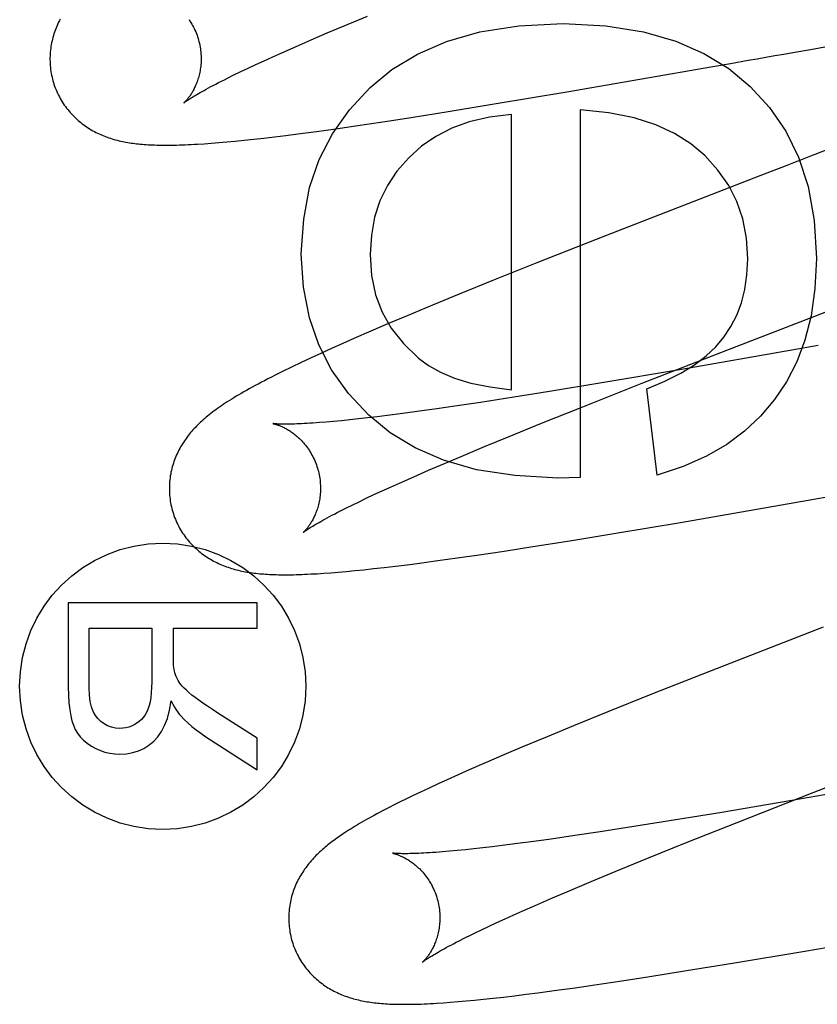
# Model space of a CAD drawing. Header units: inches. Extents: x 0 to 215, y 0 to 139.
# Tile 21 of 117: x 104.989 to 105.094, y 51.288 to 51.418. Entities that reach past the tile are written whole.
import ezdxf

# ---------------------------------------------------------------- set-up
doc = ezdxf.new("R2010")
doc.units = ezdxf.units.IN
doc.header["$LTSCALE"] = 11.804375
doc.header["$MEASUREMENT"] = 0
doc.linetypes.add('HIDDEN', pattern=[0.2, 0.1, -0.1])
doc.layers.add('DEFAULT_2', color=8, linetype='HIDDEN')

msp = doc.modelspace()

# ---------------------------------------------------------------- linework, layer by layer
at = {"layer": 'DEFAULT_2', "color": 8, "linetype": 'HIDDEN'}
for p, q in [((105.03186, 51.41696), (105.03498, 51.41826)), ((105.02753, 51.41512), (105.02964, 51.41602)), ((105.02964, 51.41602), (105.03186, 51.41696)), ((105.02552, 51.41424), (105.02753, 51.41512)), ((105.02244, 51.41287), (105.02363, 51.41341)), ((105.02363, 51.41341), (105.02552, 51.41424)), ((105.09121, 51.41344), (105.09358, 51.41385)), ((105.09358, 51.41385), (105.09594, 51.41427)), ((105.02021, 51.41185), (105.0213, 51.41235)), ((105.0213, 51.41235), (105.02244, 51.41287)), ((105.08297, 51.412), (105.08531, 51.41241)), ((105.01729, 51.41047), (105.01821, 51.41091)), ((105.01821, 51.41091), (105.01918, 51.41137)), ((105.01918, 51.41137), (105.02021, 51.41185)), ((105.06134, 51.40825), (105.08063, 51.41159)), ((105.08063, 51.41159), (105.08297, 51.412)), ((105.01644, 51.41005), (105.01729, 51.41047)), ((105.05173, 51.40663), (105.06134, 51.40825)), ((105.04074, 51.40486), (105.04562, 51.40563)), ((105.04562, 51.40563), (105.05173, 51.40663)), ((105.06311, 51.40587), (105.06311, 51.35724)), ((105.03337, 51.40374), (105.03699, 51.40428)), ((105.03699, 51.40428), (105.04074, 51.40486)), ((105.05402, 51.36885), (105.05402, 51.40525)), ((105.02576, 51.40269), (105.02823, 51.40301)), ((105.02823, 51.40301), (105.03076, 51.40336)), ((105.03076, 51.40336), (105.03337, 51.40374)), ((105.0153, 51.40153), (105.01635, 51.40162)), ((105.01635, 51.40162), (105.01746, 51.40173)), ((105.01746, 51.40173), (105.01865, 51.40184)), ((105.01865, 51.40184), (105.01991, 51.40198)), ((105.01991, 51.40198), (105.02125, 51.40213)), ((105.02125, 51.40213), (105.02267, 51.4023)), ((105.02267, 51.4023), (105.02418, 51.40248)), ((105.02418, 51.40248), (105.02576, 51.40269)), ((105.01337, 51.40138), (105.01431, 51.40145)), ((105.01431, 51.40145), (105.0153, 51.40153)), ((105.08687, 51.39714), (105.06643, 51.38919)), ((105.06643, 51.38919), (105.05737, 51.38562)), ((105.05737, 51.38562), (105.05164, 51.38332)), ((105.05164, 51.38332), (105.04707, 51.38147)), ((105.04707, 51.38147), (105.04356, 51.38003)), ((105.04356, 51.38003), (105.04019, 51.37863)), ((105.04019, 51.37863), (105.03776, 51.3776)), ((105.03776, 51.3776), (105.03541, 51.37659)), ((105.03316, 51.37561), (105.03171, 51.37497)), ((105.03541, 51.37659), (105.03316, 51.37561)), ((105.03029, 51.37434), (105.02889, 51.3737)), ((105.03171, 51.37497), (105.03029, 51.37434)), ((105.09457, 51.37468), (105.0911, 51.37407)), ((105.02751, 51.37306), (105.02618, 51.37244)), ((105.02889, 51.3737), (105.02751, 51.37306)), ((105.07117, 51.36967), (105.08249, 51.37409)), ((105.0911, 51.37407), (105.07651, 51.37154)), ((105.02493, 51.37184), (105.02379, 51.37129)), ((105.02618, 51.37244), (105.02493, 51.37184)), ((105.02379, 51.37129), (105.02275, 51.37077)), ((105.07651, 51.37154), (105.06596, 51.36976)), ((105.06596, 51.36976), (105.05903, 51.36862)), ((105.06344, 51.36661), (105.07117, 51.36967)), ((105.05434, 51.36787), (105.0499, 51.36718)), ((105.05903, 51.36862), (105.05434, 51.36787)), ((105.0733, 51.35755), (105.07189, 51.36897)), ((105.04653, 51.36668), (105.04412, 51.36633)), ((105.0499, 51.36718), (105.04653, 51.36668)), ((105.05799, 51.36442), (105.06344, 51.36661)), ((105.03624, 51.36529), (105.03497, 51.36514)), ((105.03755, 51.36545), (105.03624, 51.36529)), ((105.03963, 51.36572), (105.03755, 51.36545)), ((105.04182, 51.36601), (105.03963, 51.36572)), ((105.04412, 51.36633), (105.04182, 51.36601)), ((105.02951, 51.36458), (105.0286, 51.36451)), ((105.03048, 51.36467), (105.02951, 51.36458)), ((105.03151, 51.36476), (105.03048, 51.36467)), ((105.03261, 51.36488), (105.03151, 51.36476)), ((105.03376, 51.365), (105.03261, 51.36488)), ((105.03497, 51.36514), (105.03376, 51.365)), ((105.05369, 51.36267), (105.05799, 51.36442)), ((105.05043, 51.36133), (105.05369, 51.36267)), ((105.04734, 51.36004), (105.05043, 51.36133)), ((105.04514, 51.35911), (105.04734, 51.36004)), ((105.04305, 51.35821), (105.04514, 51.35911)), ((105.04107, 51.35735), (105.04305, 51.35821)), ((105.03802, 51.35599), (105.0392, 51.35652)), ((105.0392, 51.35652), (105.04107, 51.35735)), ((105.06311, 51.35724), (105.06016, 51.35718)), ((105.0348, 51.3545), (105.03582, 51.35498)), ((105.03582, 51.35498), (105.03689, 51.35547)), ((105.03689, 51.35547), (105.03802, 51.35599)), ((105.09324, 51.35424), (105.09673, 51.35485)), ((105.0321, 51.35319), (105.03294, 51.35361)), ((105.03294, 51.35361), (105.03384, 51.35404)), ((105.03384, 51.35404), (105.0348, 51.3545)), ((105.07635, 51.35132), (105.09324, 51.35424)), ((105.03131, 51.35279), (105.0321, 51.35319)), ((105.06782, 51.34989), (105.07635, 51.35132)), ((105.06171, 51.34889), (105.06782, 51.34989)), ((105.05682, 51.34811), (105.06171, 51.34889)), ((105.04682, 51.34661), (105.04944, 51.34699)), ((105.04944, 51.34699), (105.05306, 51.34753)), ((105.05306, 51.34753), (105.05682, 51.34811)), ((105.03866, 51.34553), (105.04022, 51.34572)), ((105.04022, 51.34572), (105.04183, 51.34593)), ((105.04183, 51.34593), (105.04428, 51.34626)), ((105.04428, 51.34626), (105.04682, 51.34661)), ((105.02918, 51.34459), (105.03011, 51.34466)), ((105.03011, 51.34466), (105.0311, 51.34474)), ((105.0311, 51.34474), (105.03215, 51.34483)), ((105.03215, 51.34483), (105.03328, 51.34494)), ((105.03328, 51.34494), (105.03448, 51.34506)), ((105.03448, 51.34506), (105.03577, 51.3452)), ((105.03577, 51.3452), (105.03717, 51.34535)), ((105.03717, 51.34535), (105.03866, 51.34553)), ((105.02038, 51.34066), (104.99538, 51.34066)), ((104.99538, 51.34066), (104.99538, 51.32957)), ((105.02038, 51.33735), (105.02038, 51.34066)), ((104.99814, 51.33735), (105.00642, 51.33735)), ((104.99814, 51.32944), (104.99814, 51.33735)), ((105.00642, 51.33735), (105.00642, 51.33024)), ((105.00928, 51.33735), (105.02038, 51.33735)), ((105.00928, 51.33351), (105.00928, 51.33735)), ((105.09523, 51.33747), (105.08042, 51.3317)), ((105.08042, 51.3317), (105.07244, 51.32854)), ((105.07244, 51.32854), (105.06675, 51.32626)), ((105.06675, 51.32626), (105.06221, 51.32441)), ((105.02038, 51.32279), (105.01518, 51.32609)), ((105.06221, 51.32441), (105.05873, 51.32298)), ((105.01358, 51.32297), (105.02038, 51.31862)), ((105.02038, 51.31862), (105.02038, 51.32279)), ((105.05873, 51.32298), (105.05539, 51.32159)), ((105.05539, 51.32159), (105.05299, 51.32057)), ((105.05299, 51.32057), (105.05066, 51.31956)), ((105.0484, 51.31858), (105.04697, 51.31794)), ((105.05066, 51.31956), (105.0484, 51.31858)), ((105.0456, 51.31733), (105.04432, 51.31674)), ((105.04697, 51.31794), (105.0456, 51.31733)), ((105.10696, 51.31729), (105.09238, 51.31476)), ((105.04311, 51.31619), (105.04198, 51.31566)), ((105.04432, 51.31674), (105.04311, 51.31619)), ((105.04092, 51.31515), (105.03994, 51.31467)), ((105.04198, 51.31566), (105.04092, 51.31515)), ((105.09238, 51.31476), (105.08183, 51.31298)), ((105.08386, 51.31165), (105.09391, 51.3156)), ((105.03774, 51.31357), (105.03695, 51.31316)), ((105.03858, 51.314), (105.03774, 51.31357)), ((105.07489, 51.31184), (105.0702, 51.31109)), ((105.08183, 51.31298), (105.07489, 51.31184)), ((105.0702, 51.31109), (105.06576, 51.3104)), ((105.07724, 51.30902), (105.08386, 51.31165)), ((105.05925, 51.30945), (105.05697, 51.30913)), ((105.06239, 51.3099), (105.05925, 51.30945)), ((105.06576, 51.3104), (105.06239, 51.3099)), ((105.04684, 51.30793), (105.04583, 51.30783)), ((105.04791, 51.30803), (105.04684, 51.30793)), ((105.04904, 51.30815), (105.04791, 51.30803)), ((105.05022, 51.30828), (105.04904, 51.30815)), ((105.05147, 51.30843), (105.05022, 51.30828)), ((105.05276, 51.30859), (105.05147, 51.30843)), ((105.05481, 51.30885), (105.05276, 51.30859)), ((105.05697, 51.30913), (105.05481, 51.30885)), ((105.07191, 51.30687), (105.07724, 51.30902)), ((105.04583, 51.30783), (105.04488, 51.30775)), ((105.06772, 51.30516), (105.07191, 51.30687)), ((105.06455, 51.30384), (105.06772, 51.30516)), ((105.06156, 51.30258), (105.06455, 51.30384)), ((105.05743, 51.3008), (105.05944, 51.30168)), ((105.05944, 51.30168), (105.06156, 51.30258)), ((105.05553, 51.29997), (105.05743, 51.3008)), ((105.05208, 51.2984), (105.05317, 51.29891)), ((105.05317, 51.29891), (105.05432, 51.29943)), ((105.05432, 51.29943), (105.05553, 51.29997)), ((105.05005, 51.29745), (105.05104, 51.29792)), ((105.05104, 51.29792), (105.05208, 51.2984)), ((105.09281, 51.29464), (105.11199, 51.29797)), ((105.04707, 51.29598), (105.04785, 51.29638)), ((105.04913, 51.29701), (105.05005, 51.29745)), ((105.08325, 51.29304), (105.09281, 51.29464)), ((105.07718, 51.29205), (105.08325, 51.29304)), ((105.06859, 51.2907), (105.07232, 51.29128)), ((105.07232, 51.29128), (105.07718, 51.29205)), ((105.05995, 51.28945), (105.06245, 51.2898)), ((105.06245, 51.2898), (105.06502, 51.29017)), ((105.06502, 51.29017), (105.06859, 51.2907)), ((105.05032, 51.28827), (105.0516, 51.28841)), ((105.0516, 51.28841), (105.05296, 51.28856)), ((105.05296, 51.28856), (105.0544, 51.28873)), ((105.0544, 51.28873), (105.05593, 51.28892)), ((105.05593, 51.28892), (105.05751, 51.28913)), ((105.05751, 51.28913), (105.05995, 51.28945)), ((105.045, 51.2878), (105.04594, 51.28787)), ((105.04594, 51.28787), (105.04694, 51.28795)), ((105.04694, 51.28795), (105.048, 51.28804)), ((105.048, 51.28804), (105.04912, 51.28815)), ((105.04912, 51.28815), (105.05032, 51.28827))]:
    msp.add_line(p, q, dxfattribs=at)
for points in [[(104.99433, 51.41786), (104.99422, 51.41765), (104.99411, 51.41744), (104.99401, 51.41723), (104.99391, 51.41701), (104.99382, 51.4168), (104.99373, 51.41658), (104.99365, 51.41636), (104.99357, 51.41613), (104.99349, 51.41591), (104.99342, 51.41568), (104.99335, 51.41544), (104.99329, 51.41521), (104.99323, 51.41497), (104.99318, 51.41473), (104.99313, 51.41448), (104.99309, 51.41424), (104.99306, 51.41399), (104.99303, 51.41374), (104.993, 51.41349), (104.99298, 51.41324), (104.99297, 51.41299), (104.99296, 51.41273), (104.99296, 51.41247), (104.99297, 51.41222), (104.99298, 51.41196), (104.99299, 51.4117), (104.99302, 51.41145), (104.99305, 51.41119), (104.99308, 51.41093), (104.99313, 51.41068), (104.99318, 51.41042), (104.99323, 51.41017), (104.99329, 51.40992), (104.99335, 51.40971)], [(105.01136, 51.41778), (105.01148, 51.41759), (105.0116, 51.4174), (105.01172, 51.4172), (105.01183, 51.417), (105.01194, 51.4168), (105.01204, 51.41659), (105.01214, 51.41638), (105.01224, 51.41616), (105.01233, 51.41594), (105.01241, 51.41572), (105.01249, 51.41549), (105.01256, 51.41527), (105.01262, 51.41507)], [(105.03531, 51.4088), (105.0382, 51.41118), (105.04158, 51.41321), (105.04542, 51.41489), (105.04984, 51.41616), (105.05499, 51.41695), (105.06084, 51.41728)], [(105.06084, 51.41728), (105.06649, 51.41696), (105.07148, 51.41618), (105.07576, 51.41494), (105.07947, 51.41329), (105.08276, 51.4113), (105.08558, 51.40893)], [(105.01262, 51.41507), (105.01267, 51.41487), (105.01273, 51.41463), (105.01278, 51.4144), (105.01282, 51.41416), (105.01286, 51.41393), (105.01289, 51.41369), (105.01291, 51.41346), (105.01293, 51.41322), (105.01294, 51.41299), (105.01295, 51.41276), (105.01295, 51.41253), (105.01295, 51.41231), (105.01294, 51.41208), (105.01292, 51.41186), (105.0129, 51.41165), (105.01288, 51.41143), (105.01285, 51.41122), (105.01281, 51.41102), (105.01277, 51.41082), (105.01273, 51.41062), (105.01269, 51.41043), (105.01264, 51.41025), (105.01259, 51.41007), (105.01253, 51.40989), (105.01248, 51.40972), (105.01242, 51.40956), (105.01236, 51.4094), (105.0123, 51.40924), (105.01223, 51.40909), (105.01217, 51.40895), (105.0121, 51.40881), (105.01204, 51.40867), (105.01197, 51.40854), (105.01191, 51.40842), (105.01184, 51.4083), (105.01177, 51.40819), (105.01171, 51.40808), (105.01164, 51.40797), (105.01158, 51.40787), (105.01151, 51.40777), (105.01145, 51.40768), (105.01139, 51.40759), (105.01132, 51.40751), (105.01126, 51.40743), (105.0112, 51.40735), (105.01115, 51.40728), (105.01109, 51.40721), (105.01104, 51.40715), (105.01098, 51.40709), (105.01094, 51.40704), (105.01089, 51.40699), (105.01085, 51.40694), (105.01081, 51.4069), (105.01078, 51.40687), (105.01075, 51.40684), (105.01072, 51.40682), (105.0107, 51.4068), (105.01068, 51.40678), (105.01067, 51.40677), (105.01067, 51.40677)], [(105.08531, 51.41241), (105.08649, 51.41261), (105.08767, 51.41282), (105.08885, 51.41303), (105.09003, 51.41323), (105.09121, 51.41344)], [(104.99335, 51.40971), (104.99341, 51.40949), (104.99349, 51.40925), (104.99357, 51.409), (104.99366, 51.40876), (104.99376, 51.40852), (104.99386, 51.40828), (104.99397, 51.40804), (104.99408, 51.40781), (104.9942, 51.40758), (104.99432, 51.40735), (104.99445, 51.40713), (104.99458, 51.40691), (104.99472, 51.4067), (104.99486, 51.40648), (104.99501, 51.40628), (104.99516, 51.40608), (104.99532, 51.40588), (104.99548, 51.40568), (104.99564, 51.4055), (104.9958, 51.40531), (104.99597, 51.40513), (104.99615, 51.40496), (104.99632, 51.40479), (104.9965, 51.40462), (104.99668, 51.40446), (104.99686, 51.40431), (104.99705, 51.40416), (104.99724, 51.40401), (104.99743, 51.40387), (104.99762, 51.40373), (104.99781, 51.4036), (104.99801, 51.40347), (104.99821, 51.40334), (104.99842, 51.40322), (104.99862, 51.4031), (104.99883, 51.40299), (104.99904, 51.40288), (104.99924, 51.40278), (104.99945, 51.40268), (104.99967, 51.40258), (104.99988, 51.40249), (105.00009, 51.4024), (105.00031, 51.40232), (105.00053, 51.40224), (105.00075, 51.40216), (105.00097, 51.40209), (105.00119, 51.40202), (105.00142, 51.40195), (105.00164, 51.40189), (105.00187, 51.40183), (105.0021, 51.40177), (105.00232, 51.40172), (105.00255, 51.40167), (105.00278, 51.40163), (105.00301, 51.40158), (105.00324, 51.40154), (105.00348, 51.4015), (105.00371, 51.40147), (105.00395, 51.40143), (105.00418, 51.4014), (105.00442, 51.40137), (105.00467, 51.40135), (105.00491, 51.40132), (105.00517, 51.4013), (105.00542, 51.40128), (105.00568, 51.40126), (105.00595, 51.40124), (105.00622, 51.40123), (105.0065, 51.40122), (105.00679, 51.40121), (105.00708, 51.4012), (105.00739, 51.40119), (105.00769, 51.40119), (105.00801, 51.40118), (105.00833, 51.40118), (105.00867, 51.40118), (105.00901, 51.40119), (105.00936, 51.40119), (105.00971, 51.4012), (105.01008, 51.40121), (105.01046, 51.40122), (105.01084, 51.40124), (105.01124, 51.40126), (105.01164, 51.40128), (105.01206, 51.4013), (105.01249, 51.40132), (105.01337, 51.40138)], [(105.01067, 51.40677), (105.01067, 51.40677), (105.01068, 51.40678), (105.01069, 51.40679), (105.01072, 51.40681), (105.01075, 51.40683), (105.01079, 51.40686), (105.01084, 51.4069), (105.0109, 51.40695), (105.01097, 51.407), (105.01106, 51.40705), (105.01115, 51.40712), (105.01125, 51.40719), (105.01137, 51.40726), (105.0115, 51.40735), (105.01165, 51.40744), (105.01181, 51.40754), (105.01198, 51.40765), (105.01217, 51.40776), (105.01238, 51.40788), (105.0126, 51.40801), (105.01283, 51.40814), (105.01308, 51.40829), (105.01335, 51.40843), (105.01363, 51.40859), (105.01393, 51.40875), (105.01424, 51.40892), (105.01457, 51.40909), (105.01491, 51.40927), (105.01527, 51.40945)], [(105.01527, 51.40945), (105.01603, 51.40984), (105.01644, 51.41005)], [(105.02621, 51.38683), (105.02652, 51.39142), (105.02731, 51.3956), (105.02857, 51.3993), (105.03032, 51.40268), (105.03256, 51.40586), (105.03531, 51.4088)], [(105.08558, 51.40893), (105.08815, 51.40616), (105.09028, 51.40302), (105.09199, 51.39959), (105.09324, 51.39571), (105.09403, 51.39124), (105.09436, 51.38622)], [(105.07958, 51.3998), (105.07774, 51.40137), (105.07557, 51.40273), (105.07309, 51.40389), (105.07023, 51.40482), (105.06689, 51.40547), (105.06311, 51.40587)], [(105.05402, 51.40525), (105.05108, 51.40489), (105.04843, 51.40428), (105.0461, 51.40343), (105.04401, 51.40235), (105.04211, 51.40105), (105.04041, 51.39953)], [(105.10476, 51.40406), (105.09355, 51.39972), (105.09244, 51.39929), (105.09132, 51.39886), (105.09021, 51.39843), (105.08687, 51.39714)], [(105.04041, 51.39953), (105.03886, 51.39775), (105.03759, 51.39585), (105.03661, 51.39384), (105.0359, 51.39168), (105.03547, 51.3893), (105.0353, 51.38671)], [(105.08527, 51.38616), (105.08509, 51.38891), (105.0846, 51.39144), (105.08383, 51.39373), (105.08274, 51.39585), (105.08132, 51.39788), (105.07958, 51.3998)], [(105.03513, 51.36548), (105.03243, 51.36837), (105.03022, 51.37148), (105.02851, 51.37477), (105.02728, 51.37837), (105.02651, 51.3824), (105.02621, 51.38683)], [(105.0353, 51.38671), (105.0355, 51.38394), (105.03603, 51.3814), (105.03689, 51.37911), (105.0381, 51.37699), (105.03971, 51.37496), (105.0417, 51.37304)], [(105.08208, 51.37578), (105.08303, 51.3772), (105.08381, 51.37873), (105.08443, 51.38036), (105.08488, 51.38212), (105.08516, 51.38406), (105.08527, 51.38616)], [(105.09436, 51.38622), (105.09415, 51.38222), (105.09364, 51.37861), (105.09283, 51.37541), (105.09174, 51.37254), (105.0904, 51.36991), (105.08882, 51.36757)], [(105.08249, 51.37409), (105.09771, 51.37999), (105.09883, 51.38042), (105.09994, 51.38085), (105.10105, 51.38128), (105.11227, 51.38562)], [(105.07189, 51.36897), (105.07431, 51.36997), (105.07643, 51.37103), (105.07823, 51.37215), (105.07977, 51.37333), (105.08105, 51.37453), (105.08208, 51.37578)], [(105.0417, 51.37304), (105.04302, 51.37206), (105.04462, 51.37118), (105.04648, 51.37039), (105.04865, 51.36973), (105.05117, 51.36922), (105.05402, 51.36885)], [(105.02275, 51.37077), (105.02227, 51.37053), (105.0218, 51.37029), (105.02135, 51.37005), (105.02092, 51.36983), (105.0205, 51.3696), (105.02009, 51.36939), (105.0197, 51.36917), (105.01933, 51.36896), (105.01896, 51.36876), (105.01861, 51.36856), (105.01826, 51.36836), (105.01793, 51.36817), (105.01761, 51.36798), (105.0173, 51.36779), (105.017, 51.3676), (105.01671, 51.36742), (105.01642, 51.36724), (105.01615, 51.36706), (105.01589, 51.36689), (105.01563, 51.36671), (105.01538, 51.36654), (105.01514, 51.36637), (105.0149, 51.3662), (105.01467, 51.36604), (105.01445, 51.36587), (105.01424, 51.3657), (105.01403, 51.36554), (105.01382, 51.36537), (105.01362, 51.36521), (105.01343, 51.36504), (105.01324, 51.36488), (105.01305, 51.36471), (105.01287, 51.36455), (105.0127, 51.36438), (105.01253, 51.36422), (105.01236, 51.36405), (105.0122, 51.36388), (105.01204, 51.36371), (105.01188, 51.36354), (105.01173, 51.36337), (105.01157, 51.36319), (105.01143, 51.36301), (105.01128, 51.36283), (105.01114, 51.36265), (105.011, 51.36246), (105.01087, 51.36227), (105.01074, 51.36208), (105.01061, 51.36189), (105.01048, 51.36169), (105.01036, 51.36149), (105.01024, 51.36129), (105.01013, 51.36109), (105.01002, 51.36088), (105.00991, 51.36067), (105.00981, 51.36046), (105.00971, 51.36024), (105.00962, 51.36002), (105.00953, 51.3598), (105.00944, 51.35958), (105.00936, 51.35935), (105.00928, 51.35913), (105.00921, 51.3589), (105.00914, 51.35866), (105.00908, 51.35843), (105.00902, 51.35819), (105.00897, 51.35795), (105.00893, 51.3577), (105.00888, 51.35746), (105.00885, 51.35721), (105.00882, 51.35696), (105.00879, 51.35671), (105.00877, 51.35646), (105.00876, 51.3562), (105.00875, 51.35595), (105.00875, 51.35569), (105.00876, 51.35543), (105.00877, 51.35518), (105.00878, 51.35492), (105.00881, 51.35466), (105.00884, 51.3544), (105.00887, 51.35415), (105.00892, 51.35389), (105.00897, 51.35363), (105.00902, 51.35338), (105.00908, 51.35313), (105.00914, 51.35292)], [(105.08882, 51.36757), (105.08696, 51.36537), (105.08484, 51.36338), (105.08248, 51.36161), (105.07981, 51.36005), (105.07674, 51.3587), (105.0733, 51.35755)], [(105.06016, 51.35718), (105.05443, 51.35751), (105.04937, 51.35828), (105.04503, 51.35952), (105.04128, 51.36117), (105.03796, 51.36315), (105.03513, 51.36548)], [(105.0286, 51.36451), (105.02774, 51.36445), (105.02734, 51.36442), (105.02696, 51.3644), (105.02659, 51.36438), (105.02624, 51.36436), (105.02591, 51.36434), (105.02561, 51.36433), (105.02532, 51.36432), (105.02504, 51.36431), (105.02479, 51.36431), (105.02455, 51.3643), (105.02433, 51.3643), (105.02413, 51.3643), (105.02394, 51.3643), (105.02376, 51.3643), (105.0236, 51.36431), (105.02344, 51.36431), (105.02331, 51.36431), (105.02318, 51.36432), (105.02306, 51.36432), (105.02296, 51.36433), (105.02286, 51.36433), (105.02278, 51.36434), (105.02271, 51.36435), (105.02264, 51.36435), (105.02259, 51.36436), (105.02254, 51.36436), (105.02251, 51.36437), (105.02248, 51.36437), (105.02246, 51.36437), (105.02246, 51.36437)], [(105.02246, 51.36437), (105.02246, 51.36437), (105.02246, 51.36437), (105.02248, 51.36437), (105.0225, 51.36436), (105.02253, 51.36436), (105.02257, 51.36435), (105.02261, 51.36434), (105.02266, 51.36433), (105.02271, 51.36431), (105.02277, 51.3643), (105.02284, 51.36428), (105.0229, 51.36426), (105.02298, 51.36423), (105.02306, 51.36421), (105.02314, 51.36418), (105.02323, 51.36415), (105.02332, 51.36411), (105.02341, 51.36408), (105.02351, 51.36404), (105.02361, 51.36399), (105.02371, 51.36395), (105.02382, 51.3639), (105.02392, 51.36384), (105.02403, 51.36378), (105.02415, 51.36372), (105.02426, 51.36366), (105.02438, 51.36359), (105.0245, 51.36352), (105.02463, 51.36344), (105.02475, 51.36336), (105.02488, 51.36327), (105.02501, 51.36318), (105.02514, 51.36309), (105.02527, 51.36299), (105.0254, 51.36288), (105.02554, 51.36277), (105.02567, 51.36265), (105.02581, 51.36253), (105.02595, 51.3624), (105.02608, 51.36227), (105.02622, 51.36213), (105.02636, 51.36198), (105.02649, 51.36183), (105.02663, 51.36167), (105.02676, 51.36151), (105.02689, 51.36134), (105.02702, 51.36117), (105.02715, 51.36099), (105.02727, 51.3608), (105.02739, 51.36061), (105.02751, 51.36042), (105.02762, 51.36022), (105.02773, 51.36001), (105.02783, 51.3598), (105.02793, 51.35959), (105.02803, 51.35937), (105.02812, 51.35915), (105.0282, 51.35893), (105.02828, 51.3587), (105.02835, 51.35847), (105.02841, 51.35827)], [(105.02841, 51.35827), (105.02846, 51.35808), (105.02852, 51.35784), (105.02857, 51.35761), (105.02861, 51.35738), (105.02865, 51.35714), (105.02868, 51.35691), (105.0287, 51.35667), (105.02872, 51.35644), (105.02874, 51.35621), (105.02874, 51.35598), (105.02874, 51.35575), (105.02874, 51.35552), (105.02873, 51.3553), (105.02871, 51.35508), (105.02869, 51.35487), (105.02867, 51.35465), (105.02864, 51.35444), (105.0286, 51.35424), (105.02857, 51.35404), (105.02853, 51.35384), (105.02848, 51.35365), (105.02843, 51.35347), (105.02838, 51.35329), (105.02833, 51.35311), (105.02827, 51.35294), (105.02821, 51.35278), (105.02815, 51.35262), (105.02809, 51.35246), (105.02803, 51.35231), (105.02797, 51.35217), (105.0279, 51.35203), (105.02784, 51.3519), (105.02777, 51.35177), (105.02771, 51.35164), (105.02764, 51.35152), (105.02757, 51.35141), (105.02751, 51.3513), (105.02744, 51.35119), (105.02738, 51.35109), (105.02731, 51.35099), (105.02725, 51.3509), (105.02718, 51.35081), (105.02712, 51.35073), (105.02706, 51.35065), (105.027, 51.35057), (105.02694, 51.3505), (105.02689, 51.35043), (105.02684, 51.35037), (105.02678, 51.35031), (105.02674, 51.35025), (105.02669, 51.35021), (105.02665, 51.35016), (105.02661, 51.35012), (105.02657, 51.35009), (105.02654, 51.35005), (105.02651, 51.35003), (105.02649, 51.35001), (105.02648, 51.34999), (105.02646, 51.34998), (105.02646, 51.34998)], [(105.00914, 51.35292), (105.0092, 51.3527), (105.00928, 51.35246), (105.00936, 51.35221), (105.00945, 51.35197), (105.00955, 51.35173), (105.00965, 51.35149), (105.00976, 51.35125), (105.00987, 51.35102), (105.00999, 51.35079), (105.01011, 51.35056), (105.01024, 51.35034), (105.01037, 51.35012), (105.01051, 51.34991), (105.01065, 51.3497), (105.0108, 51.34949), (105.01095, 51.34929), (105.0111, 51.34909), (105.01126, 51.3489), (105.01143, 51.34871), (105.01159, 51.34852), (105.01176, 51.34834), (105.01193, 51.34817), (105.01211, 51.348), (105.01229, 51.34784), (105.01247, 51.34768), (105.01265, 51.34752), (105.01283, 51.34737), (105.01302, 51.34722), (105.01321, 51.34708), (105.0134, 51.34694), (105.0136, 51.34681), (105.0138, 51.34668), (105.014, 51.34655), (105.0142, 51.34643), (105.0144, 51.34632), (105.01461, 51.3462), (105.01482, 51.3461), (105.01503, 51.34599), (105.01524, 51.34589), (105.01545, 51.3458), (105.01566, 51.3457), (105.01587, 51.34562), (105.01609, 51.34553), (105.01631, 51.34545), (105.01653, 51.34538), (105.01675, 51.3453), (105.01697, 51.34523), (105.0172, 51.34516), (105.01742, 51.3451), (105.01765, 51.34504), (105.01788, 51.34499), (105.0181, 51.34493), (105.01833, 51.34488), (105.01856, 51.34484), (105.01879, 51.34479), (105.01903, 51.34475), (105.01926, 51.34471), (105.0195, 51.34468), (105.01973, 51.34464), (105.01997, 51.34461), (105.02021, 51.34458), (105.02046, 51.34456), (105.02071, 51.34453), (105.02096, 51.34451), (105.02122, 51.34449), (105.02148, 51.34447), (105.02175, 51.34445), (105.02202, 51.34444), (105.0223, 51.34443), (105.02259, 51.34441), (105.02288, 51.34441), (105.02319, 51.3444), (105.0235, 51.34439), (105.02381, 51.34439), (105.02414, 51.34439), (105.02447, 51.34439), (105.02481, 51.3444), (105.02516, 51.3444), (105.02552, 51.34441), (105.02588, 51.34442), (105.02626, 51.34443), (105.02665, 51.34445), (105.02704, 51.34447), (105.02745, 51.34449), (105.02786, 51.34451), (105.02829, 51.34453), (105.02918, 51.34459)], [(105.02646, 51.34998), (105.02647, 51.34998), (105.02648, 51.35), (105.0265, 51.35001), (105.02653, 51.35004), (105.02657, 51.35007), (105.02662, 51.3501), (105.02668, 51.35014), (105.02675, 51.35019), (105.02682, 51.35025), (105.02692, 51.35031), (105.02702, 51.35038), (105.02713, 51.35045), (105.02726, 51.35054), (105.0274, 51.35063), (105.02756, 51.35072), (105.02772, 51.35083), (105.02791, 51.35094), (105.02811, 51.35106), (105.02832, 51.35118), (105.02855, 51.35131), (105.0288, 51.35145), (105.02906, 51.3516), (105.02934, 51.35175), (105.02963, 51.35191), (105.02993, 51.35207), (105.03025, 51.35225), (105.03059, 51.35242), (105.03095, 51.35261), (105.03131, 51.35279)], [(105.00942, 51.33167), (105.00938, 51.33187), (105.00935, 51.33211), (105.00932, 51.33239), (105.0093, 51.33272), (105.00929, 51.33309), (105.00928, 51.33351)], [(105.01007, 51.33017), (105.00992, 51.33043), (105.00978, 51.33068), (105.00966, 51.33093), (105.00956, 51.33118), (105.00948, 51.33143), (105.00942, 51.33167)], [(105.00642, 51.33024), (105.0064, 51.32948), (105.00636, 51.32879), (105.00629, 51.32817), (105.0062, 51.32761), (105.00609, 51.32712), (105.00596, 51.32669)], [(105.01174, 51.32849), (105.01135, 51.32881), (105.01101, 51.32911), (105.01071, 51.3294), (105.01045, 51.32967), (105.01024, 51.32993), (105.01007, 51.33017)], [(104.99538, 51.32957), (104.99541, 51.32845), (104.99547, 51.32744), (104.99557, 51.32655), (104.9957, 51.32576), (104.99587, 51.32507), (104.99606, 51.32449)], [(104.99929, 51.32538), (104.99897, 51.3258), (104.99869, 51.32632), (104.99847, 51.32693), (104.99829, 51.32765), (104.99819, 51.32849), (104.99814, 51.32944)], [(105.00669, 51.32239), (105.00722, 51.32296), (105.0077, 51.32365), (105.00813, 51.32446), (105.00849, 51.32539), (105.00878, 51.32648), (105.00901, 51.32771)], [(105.00901, 51.32771), (105.00923, 51.32728), (105.00944, 51.32689), (105.00965, 51.32654), (105.00986, 51.32623), (105.01006, 51.32596), (105.01026, 51.32572)], [(105.01518, 51.32609), (105.01446, 51.32656), (105.0138, 51.327), (105.0132, 51.32742), (105.01266, 51.3278), (105.01217, 51.32816), (105.01174, 51.32849)], [(105.09391, 51.3156), (105.11329, 51.32312), (105.1144, 51.32355), (105.11551, 51.32398), (105.11663, 51.32441), (105.12671, 51.32831)], [(105.00596, 51.32669), (105.00578, 51.32627), (105.00557, 51.32589), (105.00534, 51.32555), (105.00507, 51.32525), (105.00478, 51.32498), (105.00445, 51.32475)], [(105.0022, 51.32408), (105.00162, 51.32412), (105.00108, 51.32423), (105.00059, 51.32441), (105.00014, 51.32466), (104.9997, 51.32498), (104.99929, 51.32538)], [(105.01026, 51.32572), (105.0107, 51.32527), (105.01118, 51.32481), (105.01171, 51.32435), (105.01228, 51.32389), (105.01291, 51.32343), (105.01358, 51.32297)], [(104.99606, 51.32449), (104.99631, 51.32395), (104.99661, 51.32344), (104.99696, 51.32296), (104.99738, 51.32252), (104.99788, 51.32211), (104.99844, 51.32172)], [(105.00445, 51.32475), (105.0041, 51.32454), (105.00375, 51.32438), (105.00338, 51.32425), (105.00301, 51.32416), (105.00261, 51.3241), (105.0022, 51.32408)], [(105.0022, 51.32067), (105.0031, 51.32073), (105.00393, 51.32087), (105.00469, 51.32111), (105.00539, 51.32144), (105.00606, 51.32187), (105.00669, 51.32239)], [(104.99844, 51.32172), (104.99903, 51.3214), (104.99963, 51.32114), (105.00024, 51.32094), (105.00087, 51.32079), (105.00152, 51.3207), (105.0022, 51.32067)], [(105.03994, 51.31467), (105.03947, 51.31444), (105.03858, 51.314)], [(105.03695, 51.31316), (105.03657, 51.31296), (105.03621, 51.31277), (105.03585, 51.31258), (105.0355, 51.31239), (105.03517, 51.3122), (105.03484, 51.31202), (105.03452, 51.31184), (105.03421, 51.31166), (105.03391, 51.31149), (105.03362, 51.31131), (105.03333, 51.31114), (105.03306, 51.31098), (105.03279, 51.31081), (105.03253, 51.31065), (105.03227, 51.31049), (105.03203, 51.31033), (105.03179, 51.31017), (105.03155, 51.31001), (105.03133, 51.30986), (105.03111, 51.30971), (105.0309, 51.30956), (105.03069, 51.30941), (105.03049, 51.30926), (105.03029, 51.30911), (105.03009, 51.30897), (105.0299, 51.30882), (105.02972, 51.30867), (105.02953, 51.30852), (105.02935, 51.30837), (105.02917, 51.30821), (105.029, 51.30806), (105.02882, 51.3079), (105.02865, 51.30775), (105.02848, 51.30759), (105.02831, 51.30742), (105.02815, 51.30726), (105.02799, 51.30709), (105.02783, 51.30692), (105.02767, 51.30675), (105.02751, 51.30657), (105.02736, 51.30639), (105.02721, 51.30621), (105.02707, 51.30603), (105.02693, 51.30585), (105.02679, 51.30566), (105.02665, 51.30547), (105.02652, 51.30528), (105.02639, 51.30509), (105.02627, 51.30489), (105.02615, 51.30469), (105.02603, 51.30449), (105.02591, 51.30429), (105.0258, 51.30408), (105.0257, 51.30387), (105.02559, 51.30365), (105.0255, 51.30344), (105.0254, 51.30322), (105.02531, 51.303), (105.02523, 51.30278), (105.02515, 51.30255), (105.02507, 51.30233), (105.025, 51.3021), (105.02493, 51.30186), (105.02487, 51.30163), (105.02481, 51.30139), (105.02476, 51.30115), (105.02472, 51.30091), (105.02467, 51.30066), (105.02464, 51.30041), (105.02461, 51.30016), (105.02458, 51.29991), (105.02456, 51.29966), (105.02455, 51.29941), (105.02454, 51.29915), (105.02454, 51.29889), (105.02455, 51.29864), (105.02456, 51.29838), (105.02458, 51.29812), (105.0246, 51.29787), (105.02463, 51.29761), (105.02467, 51.29735), (105.02471, 51.2971), (105.02476, 51.29684), (105.02481, 51.29659), (105.02487, 51.29634), (105.02493, 51.29613)], [(105.04488, 51.30775), (105.04399, 51.30769), (105.04357, 51.30766), (105.04317, 51.30763), (105.04278, 51.30761), (105.04241, 51.30759), (105.04206, 51.30757), (105.04172, 51.30755), (105.0414, 51.30754), (105.0411, 51.30753), (105.04082, 51.30752), (105.04056, 51.30752), (105.04031, 51.30751), (105.04008, 51.30751), (105.03987, 51.30751), (105.03967, 51.30751), (105.03949, 51.30751), (105.03932, 51.30752), (105.03917, 51.30752), (105.03903, 51.30752), (105.03891, 51.30753), (105.03879, 51.30754), (105.03869, 51.30754), (105.0386, 51.30755), (105.03852, 51.30755), (105.03845, 51.30756), (105.03839, 51.30756), (105.03834, 51.30757), (105.03831, 51.30757), (105.03828, 51.30758), (105.03826, 51.30758), (105.03825, 51.30758)], [(105.03825, 51.30758), (105.03825, 51.30758), (105.03827, 51.30758), (105.03829, 51.30757), (105.03832, 51.30757), (105.03835, 51.30756), (105.03839, 51.30755), (105.03844, 51.30754), (105.0385, 51.30753), (105.03855, 51.30751), (105.03862, 51.30749), (105.03869, 51.30747), (105.03876, 51.30745), (105.03884, 51.30742), (105.03892, 51.30739), (105.03901, 51.30736), (105.0391, 51.30733), (105.03919, 51.30729), (105.03929, 51.30725), (105.03939, 51.3072), (105.03949, 51.30716), (105.0396, 51.30711), (105.03971, 51.30706), (105.03982, 51.307), (105.03993, 51.30694), (105.04005, 51.30687), (105.04016, 51.30681), (105.04028, 51.30673), (105.04041, 51.30666), (105.04053, 51.30658), (105.04066, 51.30649), (105.04079, 51.3064), (105.04092, 51.3063), (105.04105, 51.3062), (105.04119, 51.3061), (105.04132, 51.30599), (105.04146, 51.30587), (105.04159, 51.30575), (105.04173, 51.30562), (105.04187, 51.30549), (105.042, 51.30535), (105.04214, 51.3052), (105.04228, 51.30505), (105.04241, 51.30489), (105.04255, 51.30473), (105.04268, 51.30456), (105.04281, 51.30438), (105.04293, 51.3042), (105.04306, 51.30401), (105.04318, 51.30382), (105.0433, 51.30363), (105.04341, 51.30343), (105.04352, 51.30322), (105.04362, 51.30301), (105.04372, 51.3028), (105.04382, 51.30258), (105.04391, 51.30236), (105.04399, 51.30214), (105.04407, 51.30191), (105.04414, 51.30168), (105.0442, 51.30148)], [(105.0442, 51.30148), (105.04425, 51.30129), (105.04431, 51.30105), (105.04436, 51.30082), (105.0444, 51.30058), (105.04444, 51.30035), (105.04447, 51.30012), (105.04449, 51.29988), (105.04451, 51.29965), (105.04453, 51.29942), (105.04453, 51.29919), (105.04453, 51.29896), (105.04453, 51.29874), (105.04452, 51.29852), (105.0445, 51.2983), (105.04448, 51.29808), (105.04446, 51.29787), (105.04443, 51.29766), (105.0444, 51.29745), (105.04436, 51.29725), (105.04432, 51.29706), (105.04427, 51.29687), (105.04422, 51.29668), (105.04417, 51.2965), (105.04412, 51.29633), (105.04406, 51.29616), (105.04401, 51.29599), (105.04395, 51.29583), (105.04389, 51.29568), (105.04382, 51.29553), (105.04376, 51.29539), (105.0437, 51.29525), (105.04363, 51.29511), (105.04356, 51.29498), (105.0435, 51.29486), (105.04343, 51.29474), (105.04337, 51.29462), (105.0433, 51.29451), (105.04324, 51.29441), (105.04317, 51.2943), (105.04311, 51.29421), (105.04304, 51.29411), (105.04298, 51.29402), (105.04292, 51.29394), (105.04286, 51.29386), (105.0428, 51.29378), (105.04274, 51.29371), (105.04268, 51.29364), (105.04263, 51.29358), (105.04258, 51.29352), (105.04253, 51.29347), (105.04248, 51.29342), (105.04244, 51.29337), (105.0424, 51.29333), (105.04237, 51.2933), (105.04233, 51.29327), (105.04231, 51.29324), (105.04228, 51.29322), (105.04227, 51.2932), (105.04226, 51.29319), (105.04225, 51.29319)], [(105.04785, 51.29638), (105.04868, 51.29679), (105.04913, 51.29701)], [(105.02493, 51.29613), (105.02499, 51.29592), (105.02507, 51.29567), (105.02515, 51.29543), (105.02524, 51.29519), (105.02533, 51.29495), (105.02543, 51.29471), (105.02554, 51.29448), (105.02565, 51.29425), (105.02577, 51.29402), (105.02589, 51.29379), (105.02602, 51.29357), (105.02615, 51.29336), (105.02628, 51.29314), (105.02642, 51.29293), (105.02657, 51.29273), (105.02672, 51.29253), (105.02687, 51.29233), (105.02703, 51.29214), (105.02719, 51.29195), (105.02735, 51.29177), (105.02752, 51.29159), (105.02769, 51.29142), (105.02786, 51.29125), (105.02804, 51.29108), (105.02821, 51.29092), (105.02839, 51.29077), (105.02858, 51.29062), (105.02876, 51.29047), (105.02895, 51.29033), (105.02914, 51.29019), (105.02933, 51.29006), (105.02953, 51.28993), (105.02972, 51.2898), (105.02992, 51.28968), (105.03013, 51.28956), (105.03033, 51.28945), (105.03053, 51.28934), (105.03074, 51.28924), (105.03095, 51.28914), (105.03116, 51.28904), (105.03137, 51.28895), (105.03158, 51.28886), (105.03179, 51.28878), (105.032, 51.28869), (105.03222, 51.28862), (105.03244, 51.28854), (105.03266, 51.28847), (105.03288, 51.2884), (105.03311, 51.28834), (105.03333, 51.28828), (105.03355, 51.28822), (105.03378, 51.28817), (105.034, 51.28812), (105.03423, 51.28807), (105.03446, 51.28802), (105.03469, 51.28798), (105.03492, 51.28794), (105.03515, 51.28791), (105.03538, 51.28787), (105.03561, 51.28784), (105.03585, 51.28781), (105.03609, 51.28778), (105.03633, 51.28776), (105.03657, 51.28773), (105.03682, 51.28771), (105.03708, 51.28769), (105.03734, 51.28767), (105.0376, 51.28766), (105.03787, 51.28764), (105.03815, 51.28763), (105.03843, 51.28762), (105.03873, 51.28761), (105.03903, 51.28761), (105.03933, 51.2876), (105.03965, 51.2876), (105.03997, 51.2876), (105.0403, 51.2876), (105.04064, 51.28761), (105.04098, 51.28761), (105.04134, 51.28762), (105.0417, 51.28763), (105.04208, 51.28764), (105.04246, 51.28766), (105.04286, 51.28768), (105.04327, 51.2877), (105.04368, 51.28772), (105.04411, 51.28774), (105.045, 51.2878)], [(105.04225, 51.29319), (105.04226, 51.29319), (105.04227, 51.2932), (105.04229, 51.29322), (105.04232, 51.29324), (105.04236, 51.29327), (105.04241, 51.29331), (105.04246, 51.29335), (105.04253, 51.2934), (105.04261, 51.29345), (105.0427, 51.29351), (105.0428, 51.29358), (105.04291, 51.29366), (105.04304, 51.29374), (105.04318, 51.29383), (105.04333, 51.29392), (105.0435, 51.29403), (105.04368, 51.29414), (105.04388, 51.29425), (105.0441, 51.29438), (105.04432, 51.29451), (105.04457, 51.29465), (105.04483, 51.29479), (105.0451, 51.29495), (105.04539, 51.2951), (105.04569, 51.29527), (105.04601, 51.29544), (105.04635, 51.29561), (105.0467, 51.2958), (105.04707, 51.29598)]]:
    msp.add_lwpolyline(points, dxfattribs=at)
msp.add_circle((105.00788, 51.32964), 0.01893, dxfattribs=at)

doc.saveas('drawing.dxf')
